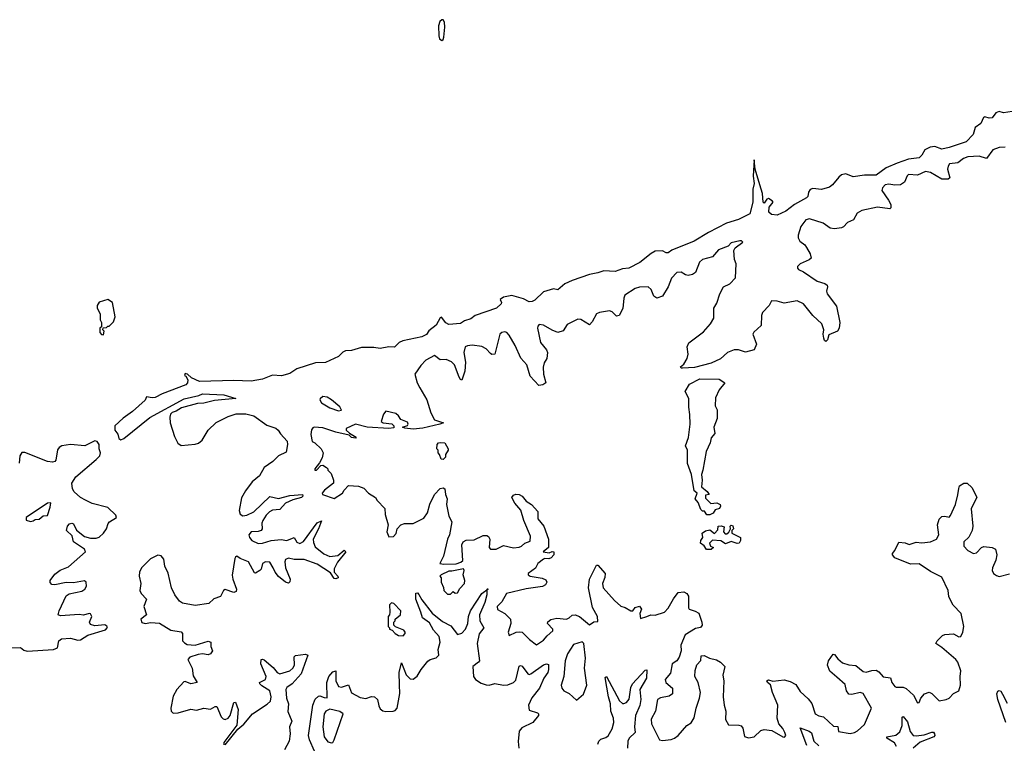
# Model space of a CAD drawing. Extents: x 2470790 to 2659118, y 702284 to 849036.
# Tile 141 of 154: x 2612190 to 2619060, y 754530 to 759578. Entities that reach past the tile are written whole.
import ezdxf

# ---------------------------------------------------------------- set-up
doc = ezdxf.new("R2010")
doc.units = 0

msp = doc.modelspace()

# ---------------------------------------------------------------- linework, layer by layer
at = {"layer": '0CON10XD'}
for points in [[(2615135, 759432.5), (2615145, 759440), (2615149.2, 759455), (2615155.9, 759525.9), (2615155, 759560), (2615145, 759577.5), (2615135, 759576.7), (2615122, 759565), (2615111.9, 759535), (2615113.8, 759465), (2615120, 759445), (2615135, 759432.5)], [(2619115, 758936.2), (2619055, 758926.7), (2619023, 758937), (2619001.7, 758928.3), (2618975, 758892), (2618955, 758890), (2618925, 758900), (2618913.6, 758896.4), (2618895, 758852.5), (2618856.7, 758825), (2618842.3, 758777.7), (2618792.9, 758725), (2618674.6, 758685.4), (2618625, 758674.5), (2618575, 758692), (2618542.4, 758687.6), (2618505, 758670), (2618485, 758632), (2618466.2, 758615), (2618392.5, 758605), (2618313, 758577), (2618236.7, 758543.3), (2618165, 758494), (2618085, 758492.2), (2618005, 758481.2), (2617955, 758501.2), (2617925, 758496.2), (2617905, 758480), (2617861.2, 758425), (2617839.8, 758410.2), (2617785, 758393.5), (2617725, 758400.8), (2617705, 758392), (2617694, 758375), (2617690, 758345), (2617680, 758335), (2617595, 758288.6), (2617535, 758241.2), (2617475, 758213.8), (2617435, 758217.5), (2617417.5, 758235), (2617420, 758270), (2617447.5, 758305), (2617440, 758315), (2617415, 758330), (2617402.5, 758325), (2617385, 758297.5), (2617377.5, 758305), (2617373.1, 758365), (2617354.6, 758424.6), (2617322.5, 758535), (2617315, 758600), (2617307.1, 758485), (2617315.6, 758435), (2617305.7, 758395), (2617306.4, 758305), (2617285, 758224.3), (2617205, 758184.6), (2617122.7, 758157.3), (2616996.2, 758093.8), (2616895, 758031.9), (2616740.9, 757969.1), (2616715, 757952), (2616700.8, 757950.8), (2616675, 757966), (2616625, 757963.8), (2616595, 757947.5), (2616517.2, 757882.8), (2616440, 757845), (2616395, 757838.6), (2616345, 757821.9), (2616265, 757826), (2616225, 757811.4)], [(2619065, 758689.3), (2619025, 758685.2), (2618980.4, 758669.6), (2618935, 758610.4), (2618885, 758626.6), (2618805, 758620), (2618775, 758609.1), (2618735, 758579.3), (2618678.2, 758571.8), (2618667.1, 758555), (2618664.6, 758535), (2618680.8, 758475), (2618667.5, 758465), (2618625, 758464.6), (2618545, 758510.5), (2618510.8, 758519.2), (2618455, 758493.8), (2618391.2, 758498.8), (2618381.3, 758488.7), (2618363.6, 758445), (2618335, 758425.9), (2618295.7, 758424.3), (2618255, 758431.1), (2618228.6, 758425), (2618209.5, 758405), (2618206.5, 758385), (2618251.7, 758318.3), (2618267.4, 758287.4), (2618267.5, 758265), (2618262, 758258), (2618175, 758269.2), (2618065, 758246), (2618032.3, 758227.7), (2618008.6, 758181.4), (2617965, 758163.5), (2617937.8, 758132.2), (2617925, 758126), (2617875, 758119.4), (2617845, 758122.5), (2617795, 758157.1), (2617701.7, 758188.3), (2617675, 758181.1), (2617641.2, 758135), (2617620.9, 758075), (2617620.5, 758055), (2617633, 758033), (2617667.3, 758007.3), (2617679.6, 757989.6), (2617705.7, 757945), (2617711.2, 757915), (2617697.9, 757902.1), (2617636.2, 757875), (2617616.2, 757855), (2617616.2, 757845), (2617623.3, 757835), (2617659.7, 757819.7), (2617755, 757753.1), (2617807.5, 757737.5), (2617824, 757725), (2617827, 757713), (2617819.4, 757685), (2617823.6, 757665), (2617889.3, 757579.3), (2617912.5, 757465)], [(2617912.5, 757465), (2617907.8, 757425), (2617895.6, 757404.4), (2617835, 757380), (2617826.6, 757343.4), (2617815, 757332.5), (2617805, 757340), (2617800, 757355), (2617796.7, 757385), (2617801.4, 757415), (2617786.9, 757455), (2617723.7, 757513.7), (2617659.4, 757595), (2617615, 757616.1), (2617525, 757600), (2617475, 757614.4), (2617435, 757617.5), (2617418.6, 757585), (2617372.9, 757535), (2617366.7, 757515), (2617364.2, 757445), (2617312.2, 757397.8), (2617305.8, 757385), (2617330, 757315), (2617314.3, 757275), (2617255, 757259.4), (2617205, 757275.5), (2617174.6, 757275.4), (2617129.2, 757255), (2617079, 757211), (2617015, 757182.1), (2616898.3, 757151.7), (2616815, 757146.7), (2616805, 757147.5), (2616800, 757155), (2616823.3, 757175), (2616846.7, 757215), (2616853.8, 757245), (2616848, 757295), (2616857.7, 757322.3), (2616960.3, 757399.7), (2617010, 757455), (2617032.5, 757495), (2617032.5, 757565), (2617055, 757600), (2617074.2, 757665), (2617100, 757715), (2617145, 757736), (2617185, 757777.5), (2617188.8, 757875), (2617178.6, 757905), (2617172.5, 757967.5), (2617182.5, 757985), (2617235.7, 758025), (2617226.7, 758035), (2617215.8, 758035.8), (2617155, 758022), (2617133.4, 757996.6), (2617065, 757971.5), (2617025, 757924.3), (2616953.8, 757905), (2616934.2, 757885), (2616906, 757815), (2616885, 757799.2), (2616855, 757792), (2616835, 757797.5), (2616805, 757817.5), (2616774, 757815), (2616737.5, 757775), (2616715.6, 757715), (2616675, 757649.2), (2616635, 757634.3), (2616615, 757649.2), (2616595, 757695.8), (2616575, 757714.3), (2616515, 757712.9), (2616485, 757703.1), (2616413.3, 757655), (2616404.6, 757635), (2616398, 757562), (2616373.8, 757515), (2616355, 757508.6), (2616325, 757538.9), (2616305, 757547.3), (2616235, 757536.2), (2616214.4, 757525), (2616185, 757469.2), (2616165, 757448.6), (2616105, 757486.7), (2616085, 757489.4), (2616009.5, 757450.5), (2615982.1, 757407.9), (2615945, 757395.7), (2615905, 757411.1), (2615845, 757446.7), (2615815, 757450.8), (2615805, 757440), (2615802.2, 757425), (2615823.6, 757325), (2615866.5, 757275), (2615872.2, 757255), (2615869.2, 757215), (2615850, 757185), (2615843.2, 757153.2), (2615844.4, 757105), (2615862, 757045), (2615840.6, 757029.4), (2615813.3, 757025), (2615751.3, 757091.3), (2615729.1, 757169.1), (2615687.2, 757217.2), (2615647.5, 757305), (2615605, 757375.8), (2615589.2, 757395), (2615575, 757399.5), (2615554.1, 757395.9), (2615541.1, 757385), (2615505, 757243.3), (2615485, 757242), (2615475, 757248), (2615445, 757280.6), (2615415, 757298.5), (2615346.1, 757306.1), (2615315, 757303.3), (2615297.5, 757295), (2615289.4, 757255), (2615300.9, 757189.1), (2615297.1, 757125), (2615275, 757064), (2615265, 757068.8), (2615255.8, 757085), (2615225, 757170), (2615201.9, 757191.9), (2615165, 757207.5), (2615125, 757205.4), (2615085, 757236.2), (2615025, 757201.9), (2614988.6, 757165), (2614947.1, 757105), (2614963.5, 757045), (2614981.2, 757008.8), (2615030.6, 756925), (2615059.2, 756835), (2615085, 756786.2), (2615146.7, 756765), (2615122.5, 756755), (2615002.8, 756727.2), (2614935, 756721.9), (2614878.3, 756728.3), (2614860, 756735), (2614895, 756746.7), (2614900, 756755), (2614895, 756770), (2614849.5, 756789.5), (2614833.3, 756815), (2614815, 756830), (2614745, 756847.5), (2614727.5, 756825), (2614711.2, 756775), (2614725.9, 756765.9), (2614787.5, 756757.5), (2614800, 756745), (2614800, 756730), (2614765, 756725.8), (2614615, 756735.8), (2614533.9, 756756.1), (2614467.5, 756725), (2614467.5, 756715), (2614492.3, 756692.3), (2614536.7, 756665), (2614532.5, 756657.5), (2614505, 756664), (2614488.3, 756678.3), (2614395, 756699.2), (2614305, 756730.9), (2614245.8, 756734.2), (2614235, 756731.2), (2614226.7, 756716.7), (2614222.5, 756685), (2614230, 756635), (2614250, 756625), (2614294.2, 756584.2), (2614308, 756555), (2614299.5, 756520.5), (2614283, 756487), (2614250, 756445), (2614250, 756435), (2614260, 756435), (2614291.7, 756468.3), (2614305, 756470), (2614330, 756455), (2614340, 756445), (2614340, 756435), (2614363, 756413), (2614380, 756365), (2614380, 756345), (2614316.7, 756295), (2614300, 756275), (2614302.5, 756265), (2614385, 756236.7), (2614442.5, 756275), (2614453.6, 756296.4), (2614485, 756327.5), (2614555, 756322.5), (2614590.7, 756310.7), (2614625, 756274.2), (2614672.5, 756245), (2614685, 756222.5), (2614737.7, 756167.7), (2614740, 756125), (2614760, 756055), (2614752.5, 756005), (2614765, 755970), (2614798.3, 755971.7), (2614817, 755993), (2614823, 756027), (2614850, 756055), (2614875, 756062.5), (2614936.4, 756063.6), (2615009.3, 756100.7), (2615035, 756137.5), (2615052.3, 756197.7), (2615083.3, 756265), (2615125, 756307.5), (2615145, 756312.5), (2615157.5, 756305), (2615161.2, 756265), (2615172, 756235), (2615168.8, 756195), (2615184, 756115), (2615206, 756075), (2615188.9, 755985), (2615174.4, 755955), (2615148, 755835), (2615121.2, 755785), (2615149.3, 755779.3), (2615235, 755780.9), (2615267.5, 755792.5), (2615281.9, 755805), (2615274.5, 755915), (2615284.7, 755935.3), (2615305, 755946.5), (2615361.7, 755948.3), (2615425, 755980), (2615449.2, 755979.2), (2615462.1, 755972.1), (2615470.9, 755955), (2615466.9, 755896.9), (2615475, 755883.3), (2615515, 755884.7), (2615565, 755910), (2615634.5, 755894.5), (2615675, 755899.2), (2615691.5, 755905), (2615715, 755926), (2615751.1, 755938.9), (2615754.6, 755975), (2615708.8, 756085), (2615686.6, 756156.6), (2615646, 756205), (2615623.6, 756243.6), (2615635, 756261.2), (2615652.3, 756267.7), (2615675, 756266.2), (2615695, 756253.8), (2615725, 756218.8), (2615760, 756195), (2615806, 756146), (2615804.4, 756095), (2615846.5, 756045), (2615878.8, 755955), (2615880, 755895), (2615843.3, 755865), (2615885, 755859.2), (2615905, 755867.5), (2615916, 755865), (2615915.8, 755844.2), (2615897.3, 755822.7), (2615882.5, 755817.5), (2615855, 755820), (2615845, 755814.3), (2615805.7, 755785), (2615788.7, 755751.3), (2615737.5, 755715), (2615737.5, 755705), (2615751.2, 755695), (2615835, 755680.9), (2615860, 755670), (2615868.6, 755655), (2615859.2, 755635), (2615837, 755623), (2615725, 755608.4), (2615586.7, 755575), (2615554, 755516), (2615521.4, 755485), (2615525, 755463.8), (2615575, 755436.2), (2615614.4, 755395), (2615618.1, 755365), (2615598.8, 755305), (2615605, 755282.5), (2615654.2, 755305.8), (2615675, 755308), (2615695.6, 755305.6), (2615746.2, 755255), (2615795, 755217.5), (2615845, 755250), (2615869.4, 755280.6), (2615910, 755315), (2615910, 755325), (2615873.8, 755365), (2615875, 755376.7), (2615896.8, 755393.2), (2615937.6, 755402.4), (2616005, 755395.6), (2616025, 755404.4), (2616045, 755422.9), (2616065, 755427.1), (2616095.5, 755415.5), (2616165, 755357.5), (2616195, 755377.5), (2616225, 755380), (2616221.2, 755415), (2616187.3, 755477.3), (2616158.9, 755615), (2616165.7, 755675), (2616215, 755772.5), (2616225, 755772.5), (2616274.1, 755714.1), (2616272.7, 755687.3), (2616255.8, 755645), (2616261.9, 755615), (2616340, 755525), (2616385, 755486.2), (2616415, 755477.5), (2616455, 755453.3), (2616467, 755453), (2616485, 755477.5), (2616515, 755487.5), (2616527.5, 755465), (2616517.5, 755435), (2616521.7, 755401.7), (2616566.1, 755413.9), (2616593, 755427), (2616625, 755423.3), (2616690, 755445), (2616715, 755472.5), (2616751.2, 755538.8), (2616785, 755582.5), (2616823.6, 755586.4), (2616843.9, 755573.9), (2616855.7, 755555.7), (2616856.9, 755475), (2616861.9, 755465), (2616902.5, 755452.5), (2616927.5, 755437.5), (2616949.4, 755375), (2616951.2, 755355), (2616941.2, 755338.8), (2616905, 755331.2), (2616834.3, 755285.7), (2616803.8, 755215), (2616804.2, 755175), (2616790.3, 755129.7), (2616775.6, 755104.4), (2616742, 755085), (2616731.8, 755018.2), (2616693.6, 754975), (2616697.5, 754955), (2616744.3, 754915), (2616744, 754875), (2616721.5, 754858.5), (2616662, 754848), (2616640.8, 754835), (2616626.9, 754755), (2616595, 754697.5), (2616598, 754665), (2616654.1, 754554.1), (2616675, 754548.8), (2616736.1, 754556.1), (2616758.8, 754565), (2616783.8, 754585), (2616845, 754653.3), (2616875, 754673.8), (2616895, 754707.5), (2616909.4, 754775), (2616934.2, 754845), (2616940, 754885), (2616923.8, 754955), (2616900, 754995), (2616902.3, 755037.7), (2616915, 755077.5), (2616941.7, 755108.3), (2616945, 755140), (2616965, 755142.5), (2617003.6, 755123.6), (2617051.7, 755111.7), (2617080, 755095), (2617110, 755065), (2617096.2, 755005), (2617103.8, 754965), (2617099.2, 754855), (2617105.6, 754795), (2617117.5, 754755), (2617114.4, 754695), (2617135, 754658), (2617207, 754657), (2617225, 754651.2), (2617235.7, 754635.7), (2617247, 754577), (2617275, 754568.8), (2617315, 754576.2), (2617361.2, 754618.8), (2617385, 754625.6), (2617438.9, 754618.9), (2617514.2, 754575), (2617526.6, 754573.4), (2617535.7, 754584.3), (2617528.5, 754605), (2617515, 754634), (2617486.3, 754666.3), (2617475.4, 754704.6), (2617480, 754795), (2617442.5, 754885), (2617428.8, 754938.8), (2617406.7, 754955), (2617404, 754965), (2617415, 754973.3), (2617445, 754962.5), (2617525, 754972), (2617565, 754961.4), (2617605, 754940.8), (2617635, 754890.8), (2617690.9, 754840.9), (2617717.7, 754807.7), (2617740, 754735), (2617765, 754721.4), (2617798.8, 754715), (2617869.2, 754649.2), (2617897.9, 754647.9), (2617901.9, 754611.9), (2617985, 754599.2), (2618015, 754605.8), (2618035, 754617.5), (2618085, 754662), (2618133.5, 754775), (2618075, 754877.6), (2618055, 754884.7), (2617995, 754869.5), (2617975, 754873.3), (2617959.3, 754895), (2617950.6, 754940.6), (2617890.3, 754990.3), (2617842.7, 755032.7), (2617826.9, 755075), (2617832.9, 755105), (2617865, 755152.5), (2617875, 755150), (2617899.1, 755119.1), (2617932.1, 755092.1), (2617975, 755076.2), (2618025, 755071.9), (2618075, 755031.5), (2618095, 755026.8), (2618135, 755038.4), (2618165, 755040), (2618185, 755028.5), (2618215, 754994.4), (2618265, 754985.5), (2618274.4, 754955), (2618295.5, 754925.5), (2618305, 754920.6), (2618355, 754920.7), (2618375, 754912.1), (2618425.3, 754865.3), (2618455, 754813.3), (2618465.6, 754814.4), (2618478.6, 754845), (2618504.2, 754875), (2618535, 754885.7), (2618555, 754877.5), (2618605, 754826), (2618655, 754835.8), (2618674.3, 754845.7), (2618705, 754876.7), (2618743.6, 754896.4), (2618753.9, 754936.1), (2618751.2, 754995), (2618756.9, 755035), (2618735.7, 755095), (2618722.5, 755115), (2618625, 755198.6), (2618583.3, 755225)], [(2616225, 757811.4), (2616165, 757799.2), (2616045, 757757.5), (2615994.5, 757735.5), (2615945, 757693.8), (2615915, 757700.8), (2615845, 757680), (2615785, 757620), (2615765, 757610.8), (2615745, 757610), (2615705, 757630), (2615625, 757653.8), (2615565, 757642.5), (2615543.6, 757626.4), (2615552.5, 757605), (2615550, 757595), (2615517.5, 757565), (2615367, 757513), (2615338.3, 757491.7), (2615293.2, 757476.8), (2615265, 757459.2), (2615185, 757451.2), (2615164.1, 757464.1), (2615132.5, 757502.5), (2615123, 757497), (2615095, 757445.8), (2615045, 757406), (2615027.5, 757382.5), (2614996.7, 757365), (2614862.7, 757337.3), (2614837.5, 757325), (2614805, 757294), (2614765, 757294.4), (2614705, 757284), (2614661.7, 757291.7), (2614575, 757290.8), (2614505, 757271.1), (2614463.3, 757266.7), (2614445, 757258.8), (2614415, 757227.5), (2614325, 757186.9), (2614255, 757184), (2614125, 757141.2), (2614075, 757110), (2614016.1, 757093.9), (2613955, 757098.8), (2613885, 757070.8), (2613805, 757055.5), (2613685, 757060.9), (2613445, 757054.4), (2613389.3, 757079.3), (2613360, 757105), (2613345, 757110), (2613340, 757095), (2613350, 757090), (2613363.3, 757065), (2613360, 757045), (2613348.6, 757031.4), (2613185, 756967.8), (2613135, 756942.2), (2613115, 756939), (2613075, 756946.7), (2613065, 756924.5), (2612976.6, 756843.4), (2612911.8, 756798.2), (2612854.8, 756745), (2612854, 756715), (2612875.5, 756685.5), (2612882.8, 756655), (2612895, 756647.2), (2612915.8, 756655), (2613097.8, 756802.2), (2613337.7, 756932.3), (2613440, 756955), (2613465, 756967.5), (2613615, 756960), (2613697.5, 756935), (2613548.3, 756921.7), (2613475, 756903.6), (2613429.7, 756900.3), (2613320.3, 756869.7), (2613282.3, 756847.7), (2613253.5, 756836.5), (2613242.5, 756825), (2613237.3, 756805), (2613239.6, 756765), (2613270.9, 756670.9), (2613294.7, 756624.7), (2613317.3, 756607.3), (2613415, 756615.6), (2613437.2, 756622.8), (2613462.8, 756645), (2613506, 756715), (2613561.5, 756768.5), (2613645, 756810.2), (2613701.6, 756828.4), (2613768.3, 756828.3), (2613823.3, 756813.3), (2613915, 756748.6), (2613977.6, 756727.6), (2613993.1, 756715), (2614008.9, 756688.9), (2614056.4, 756636.4), (2614058.8, 756615), (2614049.5, 756560.5), (2613995, 756536.2), (2613957.1, 756495), (2613896.6, 756455), (2613864.1, 756395), (2613812.6, 756355), (2613765, 756291.2), (2613738, 756242), (2613721, 756155), (2613728.3, 756128.3), (2613746.5, 756116.5), (2613775, 756120.3), (2613824.4, 756145.6), (2613935, 756251.8), (2613995, 756237.9), (2614075, 756258.9), (2614163.8, 756265), (2614165.5, 756255), (2614156.5, 756243.5), (2614095, 756228.6), (2614044.9, 756205.1), (2614005, 756160.6), (2613955, 756155.2), (2613934.3, 756145.7), (2613909.3, 756120.7), (2613885.9, 756085), (2613879.3, 756065), (2613881.6, 756025), (2613874.5, 756015.5), (2613855, 756008.4), (2613805, 756005.8), (2613789.8, 755985), (2613794.5, 755965), (2613809.8, 755945), (2613855, 755924.5), (2613885, 755925.8), (2613945, 755945.2), (2614015, 755951.6), (2614055, 755944.8), (2614105, 755966.7), (2614123.7, 755933.7), (2614145.2, 755924.8), (2614171.2, 755938.8), (2614265, 756067.9), (2614295, 756082.5), (2614275, 756026.9), (2614238.1, 755955), (2614239.6, 755929.6), (2614251.5, 755901.5), (2614312.2, 755852.2), (2614355, 755832.8), (2614409.2, 755840.8), (2614455, 755877.5), (2614465.8, 755865.8), (2614407.6, 755792.4), (2614383.4, 755746.6), (2614383.7, 755723.7), (2614410, 755695), (2614411.2, 755685), (2614395, 755677.5), (2614385, 755680.6), (2614358.8, 755718.8), (2614265, 755780.3), (2614175, 755812.7), (2614105, 755811.5), (2614065, 755821.6), (2614045, 755812.5), (2614040.4, 755795), (2614044, 755755), (2614076.9, 755675), (2614074.6, 755655.4), (2614065, 755648.1), (2614045, 755654.7), (2613995, 755693.3), (2613972.6, 755722.6), (2613958.5, 755755), (2613935, 755793.7), (2613905, 755796.9), (2613884.7, 755785), (2613874.8, 755745.2), (2613866.8, 755735), (2613835, 755716.7), (2613828.4, 755718.4), (2613786.6, 755796.6), (2613728.7, 755818.7), (2613705, 755834.4), (2613695, 755828.6), (2613691.7, 755818.3), (2613673.6, 755703.6), (2613677, 755675), (2613703.4, 755605), (2613700.9, 755589.1), (2613685, 755582.7), (2613625, 755602.3), (2613612.2, 755595), (2613590.4, 755555), (2613545, 755536.7), (2613509.5, 755505), (2613415, 755491), (2613327, 755507), (2613305, 755522.4), (2613272.2, 755565), (2613248.3, 755615), (2613227.1, 755717.1), (2613203, 755765), (2613196.8, 755815), (2613177.5, 755837.5), (2613155, 755841.7), (2613102.6, 755817.4), (2613042.9, 755757.1), (2613026.1, 755726.1), (2613023.9, 755695), (2613035.6, 755645), (2613028.9, 755595), (2613038.1, 755575), (2613073.9, 755535), (2613057.3, 755485), (2613075.4, 755425), (2613035.3, 755395), (2613043.3, 755373.3), (2613065, 755366.2), (2613105, 755373), (2613165, 755368.8), (2613245, 755318.4), (2613316.7, 755306.7), (2613325.9, 755295), (2613326.7, 755245), (2613339.7, 755229.7), (2613359.4, 755219.4), (2613415.7, 755214.3), (2613505, 755241.9), (2613524.4, 755235), (2613523.3, 755205), (2613534.6, 755175), (2613522.1, 755155), (2613505, 755147.2), (2613465, 755154.6), (2613435, 755150.3), (2613378.3, 755131.7), (2613362.8, 755115), (2613394.5, 755055), (2613399.7, 754999.7), (2613428.1, 754955), (2613385, 754945.8), (2613345, 754960.6), (2613335, 754958.8), (2613286.4, 754905), (2613261.3, 754858.7), (2613245.7, 754775), (2613248, 754755), (2613260.2, 754740.2), (2613295, 754741.5), (2613385, 754767), (2613425, 754762.2), (2613475, 754774.2), (2613521.8, 754768.2), (2613555, 754787.6), (2613565, 754787.3), (2613597, 754715), (2613610.5, 754700.5), (2613625, 754695.5), (2613644.1, 754705.9), (2613657.9, 754725), (2613684.7, 754815), (2613695, 754817.1), (2613714.7, 754765), (2613704.4, 754655.6), (2613615.6, 754535), (2613615, 754520)], [(2612775, 757380), (2612780, 757405), (2612770, 757415), (2612771.7, 757428.3), (2612795, 757430), (2612805, 757440), (2612815, 757440), (2612845, 757470), (2612857.5, 757505), (2612836.7, 757605), (2612805, 757626.7), (2612745, 757607.5), (2612730, 757585), (2612731.2, 757565), (2612752.5, 757525), (2612752.5, 757485), (2612760, 757465), (2612760, 757435), (2612750, 757425), (2612750, 757395), (2612761.7, 757381.7), (2612775, 757380)], [(2616985, 756123.3), (2616968.3, 756148.3), (2616955, 756150), (2616941.7, 756161.7), (2616925, 756210), (2616902.5, 756235), (2616916.7, 756275), (2616895, 756290), (2616877.5, 756405), (2616850.7, 756480.7), (2616848.8, 756575), (2616836.7, 756605), (2616856.1, 756663.9), (2616867, 756757), (2616865.6, 756824.4), (2616858, 756875), (2616860, 756935), (2616833.8, 756985), (2616863.8, 757035), (2616935, 757071.4), (2617070.7, 757070.7), (2617110, 757045), (2617070, 756995), (2617045, 756940), (2617043.3, 756885), (2617057.5, 756855), (2617057.5, 756795), (2617032.5, 756735), (2617039.3, 756690.7), (2617015, 756660), (2617007.5, 756625), (2616980, 756565), (2616957.5, 756435), (2616946.7, 756405), (2616952.5, 756365), (2616948.3, 756318.3), (2616986.2, 756286.2), (2617000, 756265), (2616975, 756260), (2616975, 756240), (2617011.7, 756201.7), (2617055, 756207.5), (2617076.4, 756196.4), (2617080, 756185), (2617073, 756167), (2617042.5, 756157.5), (2617027.5, 756135), (2617005, 756123.8), (2616985, 756123.3)], [(2614415, 756848), (2614435, 756853.3), (2614425, 756876), (2614365, 756926.2), (2614335, 756943.3), (2614305, 756950), (2614286.4, 756933.6), (2614283.8, 756925), (2614296, 756905), (2614355, 756870), (2614415, 756848)], [(2612095, 755195.3), (2612195, 755198.3), (2612218.5, 755178.5), (2612242, 755172), (2612426, 755184), (2612453.5, 755196.5), (2612464.3, 755245), (2612482.2, 755257.8), (2612544.5, 755264.5), (2612595, 755250.4), (2612615, 755251.1), (2612666.7, 755285), (2612788.4, 755321.6), (2612801.8, 755338.2), (2612798.1, 755348.1), (2612785, 755355.7), (2612715, 755350), (2612685, 755358.2), (2612678.1, 755375), (2612693, 755415), (2612685, 755432.3), (2612675.7, 755435.7), (2612635, 755424.4), (2612605, 755427.7), (2612475, 755419.7), (2612458.5, 755425), (2612464.8, 755455), (2612515, 755557.8), (2612536.3, 755573.7), (2612625, 755591.2), (2612644.5, 755605), (2612655.8, 755625), (2612655, 755653.3), (2612643.2, 755663.2), (2612565, 755648.8), (2612515, 755650.8), (2612435, 755636.3), (2612415, 755638.1), (2612402.3, 755652.3), (2612403.9, 755665), (2612435, 755710), (2612472.7, 755737.3), (2612529.8, 755760.2), (2612649.7, 755865), (2612643.3, 755885), (2612565.3, 755935), (2612556.2, 755976.2), (2612516.9, 756015), (2612525, 756045.7), (2612538.2, 756061.8), (2612555, 756066.1), (2612565, 756061.9), (2612585.7, 756015.7), (2612643.6, 755973.6), (2612685, 755962), (2612725, 755961.2), (2612745, 755967), (2612775.2, 755994.8), (2612797.1, 756025), (2612807.5, 756062.5), (2612816.3, 756073.7), (2612866.4, 756105), (2612860.5, 756120.5), (2612805, 756174), (2612695, 756202), (2612648.4, 756225), (2612615, 756245.1), (2612571.2, 756285), (2612559, 756305), (2612553, 756345), (2612582.1, 756387.9), (2612725, 756508.9), (2612748.3, 756535), (2612753.7, 756555), (2612745.2, 756584.8), (2612745.2, 756615), (2612731.8, 756635), (2612715, 756640.8), (2612645, 756604.2), (2612545.2, 756615.2), (2612485, 756604.7), (2612466.1, 756593.9), (2612453.8, 756576.2), (2612443.6, 756505), (2612435, 756495.5), (2612418.2, 756491.8), (2612385, 756495.4), (2612225, 756558.1), (2612205, 756559.2), (2612191.5, 756535), (2612187.6, 756485)], [(2615145, 756510), (2615131.7, 756511.7), (2615120, 756545), (2615110, 756555), (2615110, 756575), (2615100, 756585), (2615103.3, 756615), (2615111.2, 756625), (2615125, 756628.9), (2615156.7, 756625), (2615180, 756585), (2615180, 756575), (2615160, 756545), (2615160, 756525), (2615145, 756510)], [(2618583.3, 755225), (2618591.2, 755245), (2618628.3, 755281.7), (2618645, 755290), (2618705, 755293.3), (2618743.6, 755273.6), (2618756.7, 755275), (2618770, 755305), (2618777.5, 755345), (2618758, 755435), (2618703.2, 755493.2), (2618688.6, 755518.6), (2618672.5, 755555), (2618667.5, 755595), (2618625, 755688.8), (2618545, 755728), (2618465, 755781.9), (2618405, 755779.2), (2618295, 755823.8), (2618280, 755845), (2618280, 755855), (2618296.1, 755873.9), (2618325, 755932.5), (2618369.3, 755929.3), (2618396.7, 755916.7), (2618445, 755932.9), (2618485, 755928.1), (2618544.3, 755935.7), (2618587.5, 755955), (2618603.5, 755985), (2618594.3, 756055), (2618605.6, 756094.4), (2618625, 756111.4), (2618645, 756114.2), (2618675, 756108), (2618685, 756118.8), (2618718.5, 756195), (2618736.7, 756263.3), (2618741.8, 756308.2), (2618747.8, 756325), (2618778.2, 756345), (2618801.8, 756345), (2618833.1, 756315), (2618867.6, 756247.6), (2618828, 756165), (2618841.1, 756045), (2618834.5, 756015), (2618813.1, 755966.9), (2618778.6, 755935), (2618778.6, 755905), (2618805.8, 755875), (2618845, 755854.4), (2618865, 755858.6), (2618900.8, 755895), (2618916.8, 755903.2), (2618975, 755895.6), (2618998, 755885), (2619008.5, 755845), (2619001.7, 755808.3), (2618977.1, 755755), (2618975.7, 755735), (2618984.3, 755715), (2619005, 755700), (2619025, 755694.4), (2619095, 755712.5)], [(2612265, 756077.5), (2612285, 756082.5), (2612298.3, 756091.7), (2612325, 756092.5), (2612354, 756116), (2612385, 756120), (2612404, 756176), (2612407.1, 756207.1), (2612384.4, 756205), (2612236, 756105), (2612236.2, 756086.2), (2612265, 756077.5)], [(2617015, 755882.5), (2616983, 755883), (2616966.4, 755906.4), (2616940, 755925), (2616942.5, 755945), (2616957.5, 755965), (2616952.5, 755995), (2616975, 756012.5), (2617005, 756020), (2617037, 755993), (2617061.7, 756018.3), (2617062.5, 756045), (2617085, 756048), (2617105, 756040), (2617100, 756005), (2617111.7, 755991.7), (2617125, 755990), (2617138.3, 756001.7), (2617150, 756025), (2617147.5, 756045), (2617155, 756052.5), (2617166.4, 756046.4), (2617170, 756025), (2617160, 756015), (2617160, 755995), (2617220, 755965), (2617220, 755945), (2617210, 755925), (2617195, 755923.3), (2617155, 755938.8), (2617115, 755922.5), (2617081.7, 755941.7), (2617025, 755947.5), (2617002.5, 755925), (2617010, 755905), (2617030, 755895), (2617015, 755882.5)], [(2615195, 755570), (2615215, 755590), (2615228.3, 755578.3), (2615245, 755580), (2615261.2, 755608.8), (2615293.8, 755645), (2615295.7, 755665), (2615284.2, 755705), (2615290.8, 755735), (2615287.1, 755747.1), (2615205, 755730), (2615185, 755731.4), (2615130, 755705), (2615122.5, 755695), (2615130, 755685), (2615130, 755655), (2615147, 755617), (2615150, 755595), (2615175, 755570), (2615195, 755570)], [(2614246.7, 754475), (2614211.4, 754555), (2614206.2, 754585), (2614234.7, 754795.3), (2614251.9, 754838.1), (2614275, 754859.2), (2614285, 754862), (2614315, 754848.8), (2614335, 754847.5), (2614333.3, 754955), (2614346, 754995), (2614375, 755028.2), (2614396, 755035), (2614396.2, 754965), (2614415, 754927.1), (2614435, 754921.8), (2614485, 754937.8), (2614505, 754882.5), (2614565, 754848.6), (2614605, 754842.8), (2614645, 754856.2), (2614665, 754853.9), (2614687.3, 754835), (2614695, 754792), (2614705, 754771.5), (2614725, 754757.1), (2614745, 754752.1), (2614796.8, 754753.2), (2614810.8, 754759.2), (2614824, 754775), (2614843.2, 754876.8), (2614841.2, 754938.8), (2614838.4, 755025), (2614855, 755092), (2614887.2, 755007.2), (2614915, 754980), (2614935, 754977.8), (2614962.6, 754997.4), (2614991, 755045), (2615037.2, 755102.8), (2615055, 755115.4), (2615095, 755125.6), (2615114.4, 755145), (2615109.6, 755185), (2615124, 755236), (2615116.5, 755275), (2615078.3, 755318.3), (2615049.2, 755369.2), (2614999.6, 755405), (2614989.8, 755445), (2614953.5, 755535), (2614955, 755576.2), (2614965, 755579.2), (2614975, 755568.1), (2614995, 755530), (2615067, 755437), (2615140.1, 755380.1), (2615199.3, 755349.3), (2615245, 755290), (2615275, 755297.9), (2615300.8, 755325), (2615315.8, 755365), (2615321, 755415), (2615336.1, 755453.9), (2615415, 755573.8), (2615458.3, 755608.3), (2615450, 755600), (2615449.4, 755565), (2615435, 755512.5), (2615399, 755425), (2615400.3, 755385), (2615429.1, 755335), (2615397.1, 755292.9), (2615382.6, 755225), (2615397.7, 755105), (2615392.2, 755095), (2615351.2, 755065), (2615355.5, 754995), (2615370, 754975), (2615409.5, 754949.5), (2615445, 754936.9), (2615465, 754936.3), (2615505, 754947.4), (2615565, 754936), (2615595, 754937.6), (2615635, 754953.8), (2615650.7, 754969.3), (2615675, 755068.6), (2615685, 755073.1), (2615695, 755068.1), (2615735, 755015.5), (2615745, 755010.8), (2615756.6, 755013.4), (2615845, 755077.5), (2615865, 755084.5), (2615878.7, 755078.7), (2615880.8, 755045), (2615874.6, 755025), (2615847.1, 754985), (2615818.1, 754915), (2615763.6, 754846.4), (2615740.6, 754795), (2615745, 754761.2), (2615802.1, 754742.1), (2615810.8, 754735), (2615810, 754725), (2615770.4, 754675), (2615692.6, 754637.4), (2615675.3, 754615), (2615668.3, 754541.7), (2615672.4, 754495)], [(2614865, 755280), (2614880, 755295), (2614880, 755305), (2614869.3, 755319.3), (2614811.7, 755341.7), (2614800, 755355), (2614800, 755375), (2614810, 755385), (2614810, 755395), (2614847.5, 755425), (2614850, 755455), (2614800, 755505), (2614785, 755510), (2614770, 755495), (2614772.5, 755445), (2614770, 755425), (2614760, 755415), (2614760, 755345), (2614770, 755335), (2614770, 755325), (2614788.3, 755318.3), (2614810, 755295), (2614833, 755283), (2614865, 755280)], [(2616075, 754830), (2616125, 754872.5), (2616146.2, 754935), (2616131.2, 755055), (2616138.8, 755125), (2616126.1, 755226.1), (2616115, 755237.5), (2616055, 755220), (2616012.2, 755155), (2615995.6, 755105), (2615985.6, 754995), (2615968.8, 754935), (2615973.3, 754915), (2615987, 754897), (2616025, 754877.5), (2616075, 754830)], [(2613625, 754519.5), (2613711.3, 754628.7), (2613755, 754662.9), (2613813.6, 754736.4), (2613918, 754802), (2613941, 754825), (2613944.9, 754855), (2613936, 754895), (2613878.6, 754931.4), (2613864.6, 754945), (2613864.5, 754955), (2613905.2, 754974.8), (2613910.7, 754995), (2613871.9, 755085), (2613875.5, 755114.5), (2613885, 755117.5), (2613895, 755111.8), (2613959.7, 755059.7), (2613986.9, 755025), (2614005, 755015.3), (2614075, 755034.8), (2614096.6, 755053.4), (2614108.7, 755075), (2614106.2, 755133.8), (2614115, 755143.6), (2614185, 755151.2), (2614200.8, 755145), (2614155.1, 755014.9), (2614092.4, 754945), (2614055, 754920.3), (2614047.1, 754905), (2614051.3, 754845), (2614066.5, 754805), (2614061.3, 754751.3), (2614088.7, 754685), (2614073.6, 754645), (2614077.4, 754595), (2614070.4, 754545), (2614038, 754485)], [(2616224.6, 754525), (2616230.9, 754545), (2616245, 754558.8), (2616279.6, 754570.4), (2616295, 754582.7), (2616325, 754630.9), (2616335.8, 754675.8), (2616334.1, 754705), (2616314.2, 754755), (2616313.4, 754805), (2616297.6, 754855), (2616275, 754990), (2616285, 754996.7), (2616375.6, 754825.6), (2616395, 754806.9), (2616405, 754806.7), (2616425, 754815.3), (2616443, 754837), (2616455, 754918.8), (2616465.9, 754944.1), (2616555, 755041.2), (2616565, 755042.5), (2616563.1, 754985), (2616517.5, 754905)], [(2616517.5, 754905), (2616523.5, 754835), (2616516.3, 754793.7), (2616486.9, 754725), (2616479, 754645), (2616483.9, 754605), (2616443.7, 754566.3), (2616433.2, 754545), (2616430.7, 754495)], [(2619070.5, 754675), (2619014.2, 754835.8), (2619008, 754875), (2619015, 754892.5), (2619025, 754897.5), (2619035, 754893.3), (2619046.2, 754873.8), (2619079.4, 754809.4)], [(2614365, 754532.5), (2614375, 754536.7), (2614385, 754554.3), (2614446.8, 754735), (2614425, 754750.9), (2614355, 754768.8), (2614327, 754753), (2614314.6, 754735.4), (2614304.7, 754645), (2614315, 754574.4), (2614340.6, 754540.6), (2614365, 754532.5)], [(2618307.7, 754507.7), (2618292.9, 754532.9), (2618240, 754565), (2618241.2, 754575), (2618303.2, 754586.8), (2618330.9, 754609.1), (2618348.2, 754655), (2618346.7, 754713.3), (2618353.9, 754716.1), (2618385, 754680), (2618402.1, 754612.1), (2618425, 754585.4), (2618445, 754581.6), (2618500, 754590), (2618555, 754606.9), (2618565, 754607.1), (2618572.5, 754595), (2618574.4, 754585), (2618567.5, 754575), (2618471.7, 754538.3), (2618425.1, 754494.9)], [(2617681.6, 754515), (2617635, 754637.5), (2617699.2, 754615), (2617715, 754602.5), (2617730, 754545), (2617765, 754513.3)]]:
    msp.add_lwpolyline(points, dxfattribs=at)

doc.saveas('drawing.dxf')
